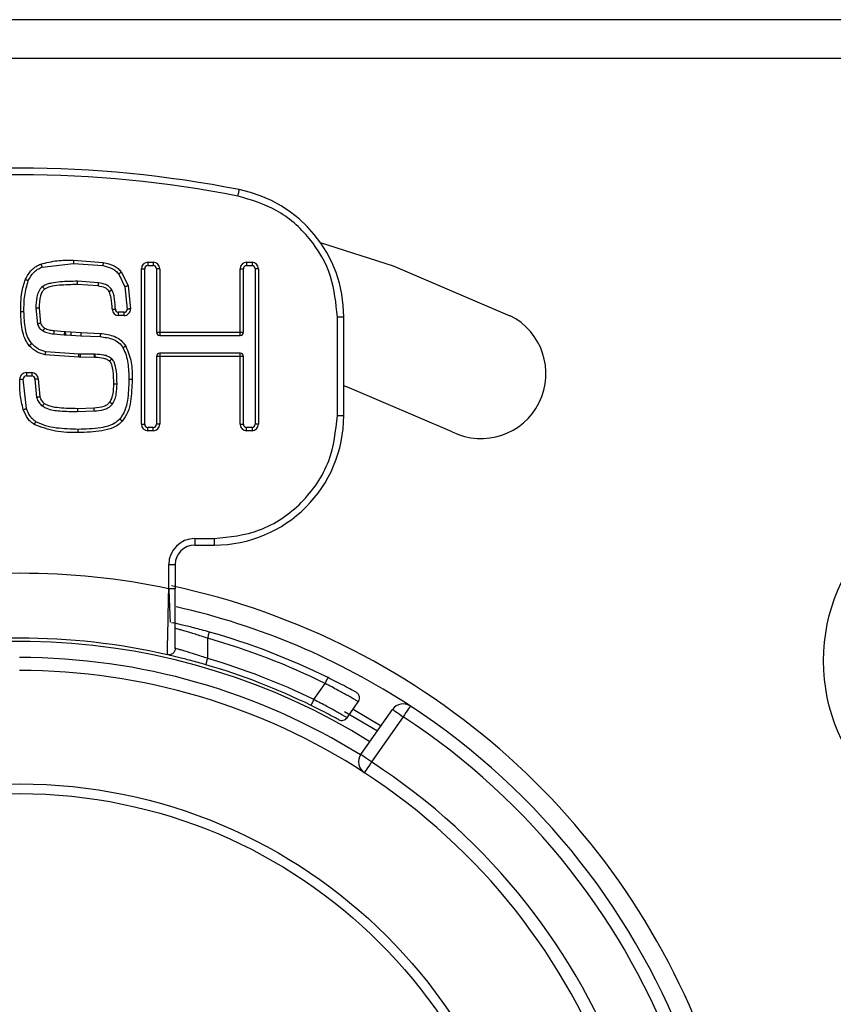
# Model space of a CAD drawing. Header units: millimetres. Extents: x 0 to 844, y -2 to 552.
# Tile 32 of 65: x 684.6 to 690.87, y 176.01 to 183.61. Entities that reach past the tile are written whole.
import ezdxf

# ---------------------------------------------------------------- set-up
doc = ezdxf.new("R2010")
doc.units = ezdxf.units.MM

msp = doc.modelspace()

# ---------------------------------------------------------------- linework, layer by layer
at = {"color": 7, "linetype": 'Continuous', "lineweight": 25}
for p, q in [((778.9041, 183.6083), (653.0218, 183.6083)), ((778.9041, 183.3083), (653.0218, 183.3083)), ((684.7706, 181.6995), (685.0141, 181.7272)), ((685.0141, 181.7522), (685.2429, 181.7361)), ((685.0141, 181.7272), (685.2384, 181.7115)), ((685.587, 181.7376), (685.6284, 181.7376)), ((685.587, 181.7376), (685.587, 181.7126)), ((685.587, 181.7126), (685.6284, 181.7126)), ((685.6284, 181.7376), (685.6284, 181.7126)), ((686.3484, 181.7376), (686.3898, 181.7376)), ((686.3484, 181.7376), (686.3484, 181.7126)), ((686.3484, 181.7126), (686.3898, 181.7126)), ((686.3898, 181.7376), (686.3898, 181.7126)), ((685.3628, 181.6464), (685.4098, 181.5485)), ((685.3825, 181.6618), (685.4338, 181.5555)), ((685.537, 180.4876), (685.537, 181.6876)), ((685.537, 181.6876), (685.562, 181.6876)), ((685.562, 180.4876), (685.562, 181.6876)), ((685.6784, 181.6876), (685.6534, 181.6876)), ((685.6534, 181.6876), (685.6534, 181.1983)), ((685.6784, 181.6876), (685.6784, 181.1983)), ((686.2984, 181.1983), (686.2984, 181.6876)), ((686.2984, 181.6876), (686.3234, 181.6876)), ((686.3234, 181.1983), (686.3234, 181.6876)), ((686.4398, 181.6876), (686.4148, 181.6876)), ((686.4148, 181.6876), (686.4148, 180.4876)), ((686.4398, 181.6876), (686.4398, 180.4876)), ((685.2071, 181.5788), (685.0447, 181.5903)), ((685.2036, 181.554), (685.0447, 181.5653)), ((685.4098, 181.5485), (685.4277, 181.3763)), ((685.4338, 181.5555), (685.4527, 181.3766)), ((684.7224, 181.3833), (684.7354, 181.2598)), ((684.7474, 181.3833), (684.759, 181.268)), ((685.3608, 181.3259), (685.3608, 181.3509)), ((685.4027, 181.3509), (685.3608, 181.3509)), ((685.4027, 181.3259), (685.3608, 181.3259)), ((685.4027, 181.3259), (685.4027, 181.3509)), ((687.0479, 180.5551), (687.0479, 181.316)), ((687.0479, 181.316), (687.0979, 181.316)), ((687.0979, 180.5551), (687.0979, 181.316)), ((684.8601, 181.1848), (684.9413, 181.1774)), ((684.8623, 181.2097), (684.9435, 181.2023)), ((684.9413, 181.1774), (684.9551, 181.1765)), ((684.9435, 181.2023), (684.9497, 181.2017)), ((684.9497, 181.2017), (684.9932, 181.1993)), ((684.9551, 181.1764), (684.9918, 181.1743)), ((684.9918, 181.1743), (685.0706, 181.1705)), ((684.9932, 181.1993), (685.0712, 181.1955)), ((685.0706, 181.1705), (685.2191, 181.1632)), ((685.0712, 181.1955), (685.2207, 181.1881)), ((685.6534, 181.1983), (685.6784, 181.1983)), ((685.6784, 181.1983), (686.2984, 181.1983)), ((685.6784, 181.1983), (685.6784, 181.1733)), ((685.6784, 181.1733), (686.2984, 181.1733)), ((686.2984, 181.1983), (686.3234, 181.1983)), ((686.2984, 181.1733), (686.2984, 181.1983)), ((685.0532, 181.004), (684.7953, 181.0226)), ((685.0532, 181.029), (684.7993, 181.0473)), ((685.0682, 181.029), (685.0532, 181.029)), ((685.068, 181.004), (685.0682, 181.029)), ((685.1753, 181.0269), (685.0682, 181.029)), ((685.175, 181.0019), (685.1752, 181.0269)), ((685.1813, 181.0269), (685.1753, 181.0269)), ((685.1813, 181.0019), (685.1813, 181.0269)), ((685.6784, 181.0113), (685.6534, 181.0113)), ((685.6534, 181.0113), (685.6534, 180.4876)), ((685.6784, 181.0363), (685.6784, 181.0113)), ((686.2984, 181.0363), (685.6784, 181.0363)), ((685.6784, 181.0113), (685.6784, 180.4876)), ((686.2984, 181.0113), (685.6784, 181.0113)), ((686.2984, 181.0113), (686.2984, 181.0363)), ((686.2984, 180.4876), (686.2984, 181.0113)), ((686.3234, 181.0113), (686.2984, 181.0113)), ((686.3234, 180.4876), (686.3234, 181.0113)), ((685.068, 181.004), (685.0532, 181.004)), ((685.175, 181.0019), (685.068, 181.004)), ((685.1813, 181.0019), (685.175, 181.0019)), ((684.6494, 180.8858), (684.6911, 180.8858)), ((684.6494, 180.8858), (684.6494, 180.8608)), ((684.6494, 180.8608), (684.6911, 180.8608)), ((684.6911, 180.8858), (684.6911, 180.8608)), ((684.6496, 180.6089), (684.6244, 180.8356)), ((684.716, 180.8362), (684.7283, 180.6925)), ((684.741, 180.8366), (684.7523, 180.6997)), ((685.043, 180.6098), (685.1712, 180.615)), ((685.0443, 180.5849), (685.1722, 180.5901)), ((687.0479, 180.5551), (687.0979, 180.5551)), ((685.537, 180.4876), (685.562, 180.4876)), ((685.6784, 180.4876), (685.6534, 180.4876)), ((686.2984, 180.4876), (686.3234, 180.4876)), ((686.4398, 180.4876), (686.4148, 180.4876)), ((685.587, 180.4376), (685.587, 180.4626)), ((685.6284, 180.4626), (685.587, 180.4626)), ((685.6284, 180.4376), (685.587, 180.4376)), ((685.6284, 180.4376), (685.6284, 180.4626)), ((686.3484, 180.4376), (686.3484, 180.4626)), ((686.3898, 180.4626), (686.3484, 180.4626)), ((686.3898, 180.4376), (686.3484, 180.4376)), ((686.3898, 180.4626), (686.3898, 180.4376)), ((685.9479, 179.6051), (686.0979, 179.6051)), ((685.9479, 179.6051), (685.9479, 179.5551)), ((686.0979, 179.6051), (686.0979, 179.5551)), ((685.9479, 179.5551), (686.0979, 179.5551)), ((685.7479, 179.2187), (685.7479, 179.4051)), ((685.7479, 179.4051), (685.7979, 179.4051)), ((685.7979, 179.4051), (685.7979, 179.2187)), ((685.7679, 178.9577), (685.7685, 178.9579)), ((685.7693, 178.9581), (685.7829, 178.9553)), ((686.0479, 178.6803), (686.0479, 178.8363)), ((686.8672, 178.3634), (686.9543, 178.4878)), ((687.1233, 178.2235), (687.2098, 178.3471)), ((687.1695, 178.2896), (687.3851, 178.1616)), ((687.2297, 177.9396), (687.4736, 178.2879)), ((687.3564, 178.1206), (687.103, 178.2694)), ((687.5555, 178.2306), (687.3116, 177.8823))]:
    msp.add_line(p, q, dxfattribs=at)
at = {"color": 7, "linetype": 'Continuous', "lineweight": 25, "flags": 128}
for points in [[(686.2818, 182.248), (686.2837, 182.2576), (686.2855, 182.2668), (686.2872, 182.2753), (686.2886, 182.2827), (686.2898, 182.2888), (686.2907, 182.2934), (686.2913, 182.2962), (686.2915, 182.2971)], [(686.9167, 181.8902), (687.4789, 181.7094), (688.3795, 181.325)], [(685.4527, 181.3766), (685.4478, 181.3765), (685.4431, 181.3765), (685.4388, 181.3764), (685.435, 181.3764), (685.4319, 181.3763), (685.4296, 181.3763), (685.4282, 181.3763), (685.4277, 181.3763)], [(684.9932, 181.1993), (684.993, 181.1944), (684.9927, 181.1897), (684.9924, 181.1854), (684.9922, 181.1816), (684.9921, 181.1785), (684.9919, 181.1762), (684.9918, 181.1748), (684.9918, 181.1743)], [(684.5994, 180.8355), (684.6043, 180.8355), (684.609, 180.8355), (684.6133, 180.8355), (684.6171, 180.8356), (684.6202, 180.8356), (684.6225, 180.8356), (684.6239, 180.8356), (684.6244, 180.8356)], [(687.9346, 180.4294), (687.14, 180.7686), (687.0979, 180.7836)], [(685.1722, 180.5901), (685.1722, 180.5905), (685.1722, 180.592), (685.1721, 180.5943), (685.1719, 180.5974), (685.1718, 180.6012), (685.1716, 180.6055), (685.1714, 180.6102), (685.1712, 180.615)], [(687.4736, 178.2879), (687.4752, 178.2868), (687.4798, 178.2836), (687.4874, 178.2783), (687.4976, 178.2711), (687.51, 178.2625), (687.5242, 178.2525), (687.5395, 178.2418), (687.5555, 178.2306)], [(687.6103, 178.3143), (687.6092, 178.3126), (687.6061, 178.3079), (687.601, 178.3002), (687.5942, 178.2898), (687.5859, 178.2771), (687.5765, 178.2626), (687.5662, 178.2469), (687.5555, 178.2306)], [(687.3116, 177.8823), (687.2956, 177.8935), (687.2803, 177.9042), (687.2661, 177.9141), (687.2537, 177.9228), (687.2435, 177.93), (687.2359, 177.9353), (687.2313, 177.9385), (687.2297, 177.9396)], [(687.3116, 177.8823), (687.301, 177.8659), (687.2907, 177.8502), (687.2813, 177.8357), (687.273, 177.823), (687.2663, 177.8126), (687.2612, 177.8048), (687.2581, 177.8001), (687.2571, 177.7985)]]:
    msp.add_lwpolyline(points, dxfattribs=at)
at = {"color": 7, "linetype": 'Continuous', "lineweight": 25}
for centre, radius in [((692.1979, 178.6626), 1.4), ((684.5979, 173.7126), 4), ((684.5979, 173.7126), 3.925)]:
    msp.add_circle(centre, radius, dxfattribs=at)
for centre, radius, start, end in [((684.5979, 173.7126), 8.75, 78.84006, 101.15994), ((684.5979, 173.7126), 8.7, 78.84006, 101.15994), ((686.0979, 181.316), 1, 0, 78.84006), ((685.587, 181.6876), 0.05, 90, 180), ((685.587, 181.6876), 0.025, 90, 180), ((685.6284, 181.6876), 0.05, 360, 90), ((685.6284, 181.6876), 0.025, 0, 90), ((686.3484, 181.6876), 0.05, 90, 180), ((686.3484, 181.6876), 0.025, 90, 180), ((686.3898, 181.6876), 0.05, 360, 90), ((686.3898, 181.6876), 0.025, 0, 90), ((685.3608, 181.3759), 0.05, 181.93632, 270), ((685.3608, 181.3759), 0.025, 181.93632, 270), ((685.4027, 181.3759), 0.05, 270, 0.763), ((685.4027, 181.3759), 0.025, 270, 0.763), ((688.1571, 180.8772), 0.5, 243.58332, 63.58332), ((685.6784, 181.1983), 0.025, 180, 270), ((686.2984, 181.1983), 0.025, 270, 0), ((685.6784, 181.0113), 0.025, 90, 180), ((686.2984, 181.0113), 0.025, 0, 90), ((684.6494, 180.8358), 0.05, 90, 180.33512), ((684.6494, 180.8358), 0.025, 90, 180.33512), ((684.6911, 180.8358), 0.05, 0.94347, 90), ((684.6911, 180.8358), 0.025, 0.94347, 90), ((686.0979, 180.5551), 1, 270, 360), ((685.587, 180.4876), 0.05, 180, 270), ((685.587, 180.4876), 0.025, 180, 270), ((685.6284, 180.4876), 0.05, 270, 360), ((685.6284, 180.4876), 0.025, 270, 360), ((686.3484, 180.4876), 0.05, 180, 270), ((686.3484, 180.4876), 0.025, 180, 270), ((686.3898, 180.4876), 0.05, 270, 360), ((686.3898, 180.4876), 0.025, 270, 360), ((685.9479, 179.4051), 0.2, 90, 180), ((685.9479, 179.4051), 0.15, 90, 180), ((684.5979, 173.7126), 5.625, 78.20302, 101.79698), ((684.5979, 173.7126), 5.65, 318.36685, 78.0432), ((684.5979, 173.7126), 5.5, 56.79049, 77.31012), ((684.5979, 173.7126), 5.375, 63.73547, 74.1988), ((684.5979, 173.7126), 5.125, 77.16041, 102.83959), ((684.5979, 173.7126), 5.325, 63.73547, 74.1988), ((684.5979, 173.7126), 5.175, 63.99074, 73.72826), ((684.5979, 173.7126), 4.875, 56.94351, 90), ((684.5979, 173.7126), 5.125, 63.99074, 73.72826), ((684.5979, 173.7126), 5.5, 123.20951, 56.79049), ((687.5555, 178.2306), 0.1, 56.79049, 145), ((684.5979, 173.7126), 5.4, 123.20951, 56.79049), ((687.3116, 177.8823), 0.1, 145, 236.94351), ((684.5979, 173.7126), 4.975, 123.05649, 56.94351), ((684.5979, 173.7126), 4.875, 123.05649, 56.94351)]:
    msp.add_arc(centre, radius, start, end, dxfattribs=at)
at = {"color": 8, "linetype": 'Continuous', "lineweight": 25}
for radius, start, end in [(5.1, 58.02035, 116.53973), (4.975, 58.0952, 90)]:
    msp.add_arc((684.5979, 173.7126), radius, start, end, dxfattribs=at)
at = {"color": 7, "linetype": 'Continuous', "lineweight": 25}
for points, knots in [([(687.0479, 181.316), (687.0376, 181.4217), (687.0164, 181.6397), (686.8457, 181.9307), (686.5932, 182.1545), (686.3835, 182.2175), (686.2818, 182.248)], [0, 0, 0, 0, 0.242455, 0.5, 0.757544, 1, 1, 1, 1]), ([(684.6418, 181.6057), (684.6563, 181.6315), (684.6778, 181.6696), (684.7233, 181.7057), (684.7488, 181.7171), (684.7617, 181.7229)], [0, 0, 0, 0, 0.511767, 0.753987, 1, 1, 1, 1]), ([(684.6646, 181.5955), (684.6771, 181.618), (684.6957, 181.6517), (684.7359, 181.684), (684.759, 181.6943), (684.7706, 181.6995)], [0, 0, 0, 0, 0.50193, 0.750212, 1, 1, 1, 1]), ([(684.7617, 181.7229), (684.8032, 181.7336), (684.886, 181.755), (684.9714, 181.7531), (685.0141, 181.7522)], [0, 0, 0, 0, 0.501327, 1, 1, 1, 1]), ([(684.7617, 181.7229), (684.7628, 181.7199), (684.7645, 181.7154), (684.7666, 181.71), (684.768, 181.7062), (684.7691, 181.7032), (684.7703, 181.7003), (684.7704, 181.6998), (684.7706, 181.6995)], [0, 0, 0, 0, 0.239631, 0.36853, 0.500202, 0.631919, 0.760678, 1, 1, 1, 1]), ([(685.0141, 181.7522), (685.0141, 181.749), (685.0141, 181.7442), (685.0141, 181.7384), (685.0141, 181.7344), (685.0141, 181.7311), (685.0141, 181.728), (685.0141, 181.7275), (685.0141, 181.7272)], [0, 0, 0, 0, 0.239447, 0.368411, 0.500072, 0.631645, 0.760554, 1, 1, 1, 1]), ([(685.2429, 181.7361), (685.2424, 181.733), (685.2415, 181.7282), (685.2404, 181.7225), (685.2397, 181.7186), (685.2391, 181.7154), (685.2386, 181.7123), (685.2385, 181.7118), (685.2384, 181.7115)], [0, 0, 0, 0, 0.239447, 0.368417, 0.500075, 0.631639, 0.760547, 1, 1, 1, 1]), ([(685.2384, 181.7115), (685.2622, 181.7058), (685.2976, 181.6973), (685.3391, 181.6724), (685.3549, 181.655), (685.3628, 181.6464)], [0, 0, 0, 0, 0.510282, 0.757396, 1, 1, 1, 1]), ([(685.2429, 181.7361), (685.2713, 181.729), (685.3121, 181.7189), (685.3578, 181.6893), (685.3744, 181.6708), (685.3825, 181.6618)], [0, 0, 0, 0, 0.539483, 0.775381, 1, 1, 1, 1]), ([(685.3825, 181.6618), (685.38, 181.6599), (685.3762, 181.6569), (685.3716, 181.6533), (685.3684, 181.6508), (685.3659, 181.6489), (685.3634, 181.6469), (685.363, 181.6466), (685.3628, 181.6464)], [0, 0, 0, 0, 0.23945, 0.368323, 0.499992, 0.631699, 0.760593, 1, 1, 1, 1]), ([(684.606, 181.3562), (684.6062, 181.4056), (684.6066, 181.4906), (684.6314, 181.5717), (684.6418, 181.6057)], [0, 0, 0, 0, 0.581579, 1, 1, 1, 1]), ([(684.631, 181.3562), (684.6311, 181.3974), (684.6312, 181.4788), (684.6536, 181.557), (684.6646, 181.5955)], [0, 0, 0, 0, 0.5074157, 1, 1, 1, 1]), ([(684.6418, 181.6057), (684.6447, 181.6044), (684.6491, 181.6024), (684.6544, 181.6001), (684.6581, 181.5984), (684.661, 181.5971), (684.6639, 181.5958), (684.6643, 181.5956), (684.6646, 181.5955)], [0, 0, 0, 0, 0.239539, 0.36844, 0.500119, 0.631835, 0.760565, 1, 1, 1, 1]), ([(684.7747, 181.5506), (684.7685, 181.5449), (684.7562, 181.534), (684.7404, 181.5064), (684.7247, 181.4564), (684.7233, 181.4123), (684.7224, 181.3833)], [0, 0, 0, 0, 0.138516, 0.271017, 0.521776, 1, 1, 1, 1]), ([(685.0447, 181.5903), (684.9999, 181.5897), (684.9324, 181.589), (684.854, 181.5786), (684.8076, 181.5684), (684.786, 181.5567), (684.7747, 181.5506)], [0, 0, 0, 0, 0.48675, 0.733926, 0.861288, 1, 1, 1, 1]), ([(684.7897, 181.5305), (684.7878, 181.5331), (684.7849, 181.5369), (684.7814, 181.5416), (684.779, 181.5448), (684.7771, 181.5474), (684.7752, 181.5499), (684.7749, 181.5503), (684.7747, 181.5506)], [0, 0, 0, 0, 0.239443, 0.368402, 0.500064, 0.631642, 0.760546, 1, 1, 1, 1]), ([(685.0447, 181.5653), (684.9974, 181.5641), (684.9262, 181.5624), (684.839, 181.5534), (684.8034, 181.5369), (684.7897, 181.5305)], [0, 0, 0, 0, 0.548749, 0.825801, 1, 1, 1, 1]), ([(685.0447, 181.5653), (685.0447, 181.5685), (685.0447, 181.5751), (685.0447, 181.5834), (685.0447, 181.5891), (685.0447, 181.5899), (685.0447, 181.5903)], [0, 0, 0, 0, 0.2500149, 0.4999798, 0.7499382, 1, 1, 1, 1]), ([(685.2036, 181.554), (685.2041, 181.5573), (685.205, 181.5638), (685.2062, 181.5719), (685.207, 181.5777), (685.2071, 181.5784), (685.2071, 181.5788)], [0, 0, 0, 0, 0.249982, 0.500058, 0.749993, 1, 1, 1, 1]), ([(685.2877, 181.512), (685.2839, 181.5172), (685.2757, 181.5284), (685.2476, 181.5457), (685.222, 181.5505), (685.2036, 181.554)], [0, 0, 0, 0, 0.200179, 0.42467, 1, 1, 1, 1]), ([(685.3094, 181.5244), (685.3029, 181.5331), (685.2903, 181.55), (685.2546, 181.5697), (685.2258, 181.5752), (685.2071, 181.5788)], [0, 0, 0, 0, 0.268067, 0.523454, 1, 1, 1, 1]), ([(685.4338, 181.5555), (685.4308, 181.5546), (685.4261, 181.5533), (685.4205, 181.5516), (685.4167, 181.5505), (685.4136, 181.5496), (685.4106, 181.5487), (685.4101, 181.5486), (685.4098, 181.5485)], [0, 0, 0, 0, 0.239452, 0.368414, 0.500077, 0.631644, 0.760553, 1, 1, 1, 1]), ([(684.7897, 181.5305), (684.783, 181.5239), (684.7682, 181.5091), (684.75, 181.4584), (684.7485, 181.4151), (684.7474, 181.3833)], [0, 0, 0, 0, 0.17822, 0.395586, 1, 1, 1, 1]), ([(685.2877, 181.512), (685.2904, 181.5135), (685.2946, 181.5159), (685.2997, 181.5188), (685.3031, 181.5208), (685.3059, 181.5224), (685.3086, 181.524), (685.3091, 181.5243), (685.3094, 181.5244)], [0, 0, 0, 0, 0.2394359, 0.3683933, 0.5000574, 0.6316264, 0.7605418, 1, 1, 1, 1]), ([(685.3109, 181.3742), (685.3102, 181.4034), (685.3091, 181.4506), (685.2936, 181.495), (685.2877, 181.512)], [0, 0, 0, 0, 0.61786, 1, 1, 1, 1]), ([(685.3359, 181.3751), (685.3345, 181.3997), (685.3324, 181.437), (685.3247, 181.4876), (685.3146, 181.5119), (685.3094, 181.5244)], [0, 0, 0, 0, 0.48509, 0.733652, 1, 1, 1, 1]), ([(684.6722, 181.0935), (684.6617, 181.1079), (684.6391, 181.1392), (684.6109, 181.2281), (684.608, 181.3025), (684.606, 181.3562)], [0, 0, 0, 0, 0.192752, 0.418285, 1, 1, 1, 1]), ([(684.606, 181.3562), (684.6091, 181.3562), (684.6139, 181.3562), (684.6198, 181.3562), (684.6238, 181.3562), (684.627, 181.3562), (684.6301, 181.3562), (684.6306, 181.3562), (684.631, 181.3562)], [0, 0, 0, 0, 0.239447, 0.368411, 0.500082, 0.631647, 0.760556, 1, 1, 1, 1]), ([(684.6909, 181.11), (684.6793, 181.1272), (684.6556, 181.1622), (684.6348, 181.2469), (684.6325, 181.3122), (684.631, 181.3562)], [0, 0, 0, 0, 0.239154, 0.488529, 1, 1, 1, 1]), ([(684.7474, 181.3833), (684.7442, 181.3833), (684.7394, 181.3833), (684.7336, 181.3833), (684.7296, 181.3833), (684.7263, 181.3833), (684.7232, 181.3833), (684.7227, 181.3833), (684.7224, 181.3833)], [0, 0, 0, 0, 0.239447, 0.368421, 0.500083, 0.631647, 0.760556, 1, 1, 1, 1]), ([(685.3109, 181.3742), (685.3141, 181.3744), (685.3207, 181.3746), (685.329, 181.3749), (685.3347, 181.375), (685.3355, 181.3751), (685.3359, 181.3751)], [0, 0, 0, 0, 0.249994, 0.500072, 0.749999, 1, 1, 1, 1]), ([(684.759, 181.268), (684.756, 181.2669), (684.7515, 181.2654), (684.746, 181.2634), (684.7422, 181.2621), (684.7391, 181.2611), (684.7362, 181.26), (684.7357, 181.2599), (684.7354, 181.2598)], [0, 0, 0, 0, 0.239451, 0.368423, 0.500093, 0.631658, 0.760564, 1, 1, 1, 1]), ([(684.7354, 181.2598), (684.74, 181.2493), (684.7469, 181.2334), (684.7633, 181.2167), (684.7733, 181.2106), (684.7783, 181.2075)], [0, 0, 0, 0, 0.49176, 0.74735, 1, 1, 1, 1]), ([(684.759, 181.268), (684.7625, 181.2598), (684.7692, 181.244), (684.7833, 181.2342), (684.7901, 181.2295)], [0, 0, 0, 0, 0.517841, 1, 1, 1, 1]), ([(684.7901, 181.2295), (684.7886, 181.2268), (684.7863, 181.2225), (684.7836, 181.2174), (684.7817, 181.2139), (684.7802, 181.211), (684.7787, 181.2083), (684.7784, 181.2078), (684.7783, 181.2075)], [0, 0, 0, 0, 0.239476, 0.368333, 0.50001, 0.631728, 0.760492, 1, 1, 1, 1]), ([(684.7783, 181.2075), (684.7914, 181.2015), (684.8174, 181.1895), (684.8459, 181.1863), (684.8601, 181.1848)], [0, 0, 0, 0, 0.502634, 1, 1, 1, 1]), ([(684.7901, 181.2295), (684.8013, 181.2244), (684.8243, 181.2138), (684.8494, 181.211), (684.8623, 181.2097)], [0, 0, 0, 0, 0.489012, 1, 1, 1, 1]), ([(684.8623, 181.2097), (684.8621, 181.2076), (684.8618, 181.2036), (684.8614, 181.1981), (684.861, 181.1935), (684.8606, 181.189), (684.8603, 181.1854), (684.8602, 181.185), (684.8601, 181.1848)], [0, 0, 0, 0, 0.159156, 0.308615, 0.448298, 0.578378, 0.808444, 1, 1, 1, 1]), ([(684.9435, 181.2023), (684.9432, 181.1991), (684.9427, 181.1925), (684.9419, 181.1843), (684.9414, 181.1786), (684.9413, 181.1778), (684.9413, 181.1774)], [0, 0, 0, 0, 0.249995, 0.500085, 0.75, 1, 1, 1, 1]), ([(684.9497, 181.2017), (684.9496, 181.2), (684.9495, 181.1963), (684.9498, 181.1909), (684.9505, 181.1859), (684.9519, 181.1807), (684.9536, 181.1771), (684.9547, 181.1766), (684.9551, 181.1764)], [0, 0, 0, 0, 0.134091, 0.275157, 0.423768, 0.580305, 0.83508, 1, 1, 1, 1]), ([(685.0712, 181.1955), (685.0711, 181.1923), (685.071, 181.1875), (685.0709, 181.1817), (685.0708, 181.1777), (685.0707, 181.1744), (685.0706, 181.1713), (685.0706, 181.1708), (685.0706, 181.1705)], [0, 0, 0, 0, 0.23945, 0.368404, 0.500072, 0.631647, 0.760554, 1, 1, 1, 1]), ([(685.2207, 181.1881), (685.2205, 181.185), (685.2202, 181.1801), (685.2199, 181.1743), (685.2196, 181.1703), (685.2194, 181.1671), (685.2192, 181.164), (685.2192, 181.1635), (685.2191, 181.1632)], [0, 0, 0, 0, 0.239454, 0.368416, 0.500073, 0.631647, 0.760557, 1, 1, 1, 1]), ([(685.2191, 181.1632), (685.2538, 181.1588), (685.3051, 181.1525), (685.3653, 181.118), (685.3849, 181.0912), (685.3946, 181.0779)], [0, 0, 0, 0, 0.512092, 0.758498, 1, 1, 1, 1]), ([(685.2207, 181.1881), (685.2584, 181.1834), (685.3153, 181.1763), (685.382, 181.1365), (685.4049, 181.1058), (685.4162, 181.0904)], [0, 0, 0, 0, 0.496972, 0.749657, 1, 1, 1, 1]), ([(684.6722, 181.0935), (684.6745, 181.0956), (684.6781, 181.0988), (684.6825, 181.1026), (684.6855, 181.1053), (684.6879, 181.1074), (684.6903, 181.1095), (684.6907, 181.1098), (684.6909, 181.11)], [0, 0, 0, 0, 0.2394408, 0.3684153, 0.4999562, 0.6316705, 0.7605684, 1, 1, 1, 1]), ([(684.7953, 181.0226), (684.7725, 181.0287), (684.7252, 181.0413), (684.6902, 181.0757), (684.6722, 181.0935)], [0, 0, 0, 0, 0.482255, 1, 1, 1, 1]), ([(684.7993, 181.0473), (684.789, 181.0496), (684.7683, 181.0541), (684.7294, 181.0725), (684.7063, 181.095), (684.6909, 181.11)], [0, 0, 0, 0, 0.248787, 0.49725, 1, 1, 1, 1]), ([(685.4162, 181.0904), (685.4135, 181.0889), (685.4093, 181.0864), (685.4043, 181.0835), (685.4008, 181.0815), (685.398, 181.0799), (685.3954, 181.0783), (685.3949, 181.078), (685.3946, 181.0779)], [0, 0, 0, 0, 0.239465, 0.368443, 0.50011, 0.631667, 0.760573, 1, 1, 1, 1]), ([(685.4162, 181.0904), (685.433, 181.049), (685.4666, 180.966), (685.4658, 180.8764), (685.4655, 180.8315)], [0, 0, 0, 0, 0.499082, 1, 1, 1, 1]), ([(684.7953, 181.0226), (684.7958, 181.0257), (684.7966, 181.0305), (684.7975, 181.0362), (684.7982, 181.0402), (684.7987, 181.0434), (684.7992, 181.0465), (684.7993, 181.047), (684.7993, 181.0473)], [0, 0, 0, 0, 0.239457, 0.368357, 0.500034, 0.631748, 0.760629, 1, 1, 1, 1]), ([(685.0532, 181.004), (685.0532, 181.0073), (685.0532, 181.0139), (685.0532, 181.0221), (685.0532, 181.0279), (685.0532, 181.0286), (685.0532, 181.029)], [0, 0, 0, 0, 0.249987, 0.500076, 0.749999, 1, 1, 1, 1]), ([(685.3081, 180.9922), (685.2983, 180.9989), (685.2792, 181.0119), (685.2358, 181.0245), (685.2029, 181.026), (685.1813, 181.0269)], [0, 0, 0, 0, 0.263399, 0.515613, 1, 1, 1, 1]), ([(685.3946, 181.0779), (685.4033, 181.0592), (685.4209, 181.0215), (685.4372, 180.9381), (685.4392, 180.8743), (685.4405, 180.8315)], [0, 0, 0, 0, 0.243043, 0.492682, 1, 1, 1, 1]), ([(685.292, 180.9731), (685.2856, 180.9776), (685.2719, 180.9873), (685.2346, 180.9996), (685.2035, 181.001), (685.1813, 181.0019)], [0, 0, 0, 0, 0.2016357, 0.4303952, 1, 1, 1, 1]), ([(685.292, 180.9731), (685.294, 180.9755), (685.2972, 180.9792), (685.3009, 180.9837), (685.3035, 180.9867), (685.3056, 180.9892), (685.3076, 180.9916), (685.3079, 180.992), (685.3081, 180.9922)], [0, 0, 0, 0, 0.239457, 0.368404, 0.500072, 0.631647, 0.760556, 1, 1, 1, 1]), ([(685.3241, 180.7991), (685.3234, 180.8324), (685.3224, 180.8821), (685.312, 180.9367), (685.302, 180.9619), (685.2951, 180.9697), (685.292, 180.9731)], [0, 0, 0, 0, 0.55468, 0.827214, 0.924453, 1, 1, 1, 1]), ([(685.3491, 180.7991), (685.3484, 180.8311), (685.3475, 180.8797), (685.3377, 180.9363), (685.3277, 180.9646), (685.3188, 180.9813), (685.3118, 180.9885), (685.3081, 180.9922)], [0, 0, 0, 0, 0.476215, 0.721601, 0.851436, 0.921645, 1, 1, 1, 1]), ([(684.626, 180.6006), (684.6166, 180.6393), (684.5979, 180.7165), (684.5989, 180.7959), (684.5994, 180.8355)], [0, 0, 0, 0, 0.5016, 1, 1, 1, 1]), ([(684.741, 180.8366), (684.7378, 180.8365), (684.7312, 180.8364), (684.723, 180.8363), (684.7172, 180.8362), (684.7164, 180.8362), (684.716, 180.8362)], [0, 0, 0, 0, 0.249994, 0.500075, 0.75, 1, 1, 1, 1]), ([(685.2931, 180.6588), (685.2987, 180.6683), (685.3107, 180.6889), (685.3225, 180.7366), (685.3234, 180.7741), (685.3241, 180.7991)], [0, 0, 0, 0, 0.227436, 0.487096, 1, 1, 1, 1]), ([(685.3136, 180.6444), (685.3205, 180.6567), (685.3341, 180.6807), (685.3466, 180.7334), (685.3481, 180.773), (685.3491, 180.7991)], [0, 0, 0, 0, 0.261605, 0.512525, 1, 1, 1, 1]), ([(685.3241, 180.7991), (685.3272, 180.7991), (685.332, 180.7991), (685.3379, 180.7991), (685.3419, 180.7991), (685.3451, 180.7991), (685.3482, 180.7991), (685.3487, 180.7991), (685.3491, 180.7991)], [0, 0, 0, 0, 0.239448, 0.368412, 0.500074, 0.631646, 0.760556, 1, 1, 1, 1]), ([(685.4405, 180.8315), (685.4387, 180.7776), (685.4361, 180.6972), (685.4131, 180.5924), (685.3847, 180.5486), (685.3708, 180.5272)], [0, 0, 0, 0, 0.510439, 0.760478, 1, 1, 1, 1]), ([(685.4655, 180.8315), (685.4634, 180.775), (685.4604, 180.691), (685.4365, 180.58), (685.4052, 180.5338), (685.3895, 180.5107)], [0, 0, 0, 0, 0.505833, 0.752411, 1, 1, 1, 1]), ([(685.4655, 180.8315), (685.4623, 180.8315), (685.4575, 180.8315), (685.4517, 180.8315), (685.4477, 180.8315), (685.4444, 180.8315), (685.4413, 180.8315), (685.4408, 180.8315), (685.4405, 180.8315)], [0, 0, 0, 0, 0.2394495, 0.3684146, 0.5000773, 0.6316435, 0.7605538, 1, 1, 1, 1]), ([(684.7523, 180.6997), (684.7493, 180.6987), (684.7447, 180.6974), (684.7391, 180.6957), (684.7353, 180.6945), (684.7322, 180.6936), (684.7292, 180.6927), (684.7287, 180.6926), (684.7284, 180.6925)], [0, 0, 0, 0, 0.239455, 0.368413, 0.50008, 0.631652, 0.760556, 1, 1, 1, 1]), ([(684.7284, 180.6925), (684.7332, 180.68), (684.7427, 180.6552), (684.7624, 180.6372), (684.7722, 180.6283)], [0, 0, 0, 0, 0.501449, 1, 1, 1, 1]), ([(684.7523, 180.6997), (684.7562, 180.6897), (684.7639, 180.6697), (684.7798, 180.6552), (684.7878, 180.6479)], [0, 0, 0, 0, 0.495507, 1, 1, 1, 1]), ([(684.7878, 180.6479), (684.7858, 180.6454), (684.7828, 180.6416), (684.7792, 180.6371), (684.7767, 180.6339), (684.7747, 180.6314), (684.7727, 180.629), (684.7724, 180.6286), (684.7722, 180.6283)], [0, 0, 0, 0, 0.239433, 0.368412, 0.499951, 0.631665, 0.760568, 1, 1, 1, 1]), ([(684.7722, 180.6283), (684.7834, 180.6219), (684.825, 180.5982), (684.9199, 180.5881), (684.9994, 180.586), (685.0443, 180.5848)], [0, 0, 0, 0, 0.138429, 0.513087, 1, 1, 1, 1]), ([(684.7878, 180.6479), (684.8019, 180.6409), (684.8381, 180.6229), (684.9256, 180.6129), (684.9966, 180.611), (685.043, 180.6098)], [0, 0, 0, 0, 0.180436, 0.462808, 1, 1, 1, 1]), ([(685.1712, 180.615), (685.1975, 180.6172), (685.2336, 180.6201), (685.2751, 180.6387), (685.2874, 180.6524), (685.2931, 180.6588)], [0, 0, 0, 0, 0.588839, 0.809953, 1, 1, 1, 1]), ([(685.1722, 180.5901), (685.1973, 180.592), (685.2355, 180.595), (685.2777, 180.6122), (685.3002, 180.6279), (685.3091, 180.6389), (685.3136, 180.6444)], [0, 0, 0, 0, 0.478204, 0.73073, 0.863471, 1, 1, 1, 1]), ([(685.2931, 180.6588), (685.2957, 180.657), (685.2996, 180.6542), (685.3044, 180.6508), (685.3077, 180.6485), (685.3103, 180.6467), (685.3129, 180.6449), (685.3133, 180.6446), (685.3136, 180.6444)], [0, 0, 0, 0, 0.239492, 0.368381, 0.50004, 0.631772, 0.760519, 1, 1, 1, 1]), ([(684.626, 180.6006), (684.629, 180.6017), (684.6335, 180.6032), (684.639, 180.6052), (684.6428, 180.6065), (684.6459, 180.6076), (684.6488, 180.6086), (684.6493, 180.6088), (684.6496, 180.6089)], [0, 0, 0, 0, 0.23963, 0.368613, 0.500164, 0.631892, 0.760657, 1, 1, 1, 1]), ([(684.7101, 180.4855), (684.7011, 180.4917), (684.6827, 180.5044), (684.6508, 180.5415), (684.6362, 180.5764), (684.626, 180.6006)], [0, 0, 0, 0, 0.224267, 0.460517, 1, 1, 1, 1]), ([(684.7229, 180.507), (684.7144, 180.5129), (684.6973, 180.5249), (684.6703, 180.5586), (684.6579, 180.5886), (684.6496, 180.6089)], [0, 0, 0, 0, 0.241505, 0.488709, 1, 1, 1, 1]), ([(685.043, 180.6098), (685.0431, 180.6066), (685.0432, 180.6), (685.0433, 180.593), (685.0434, 180.5888), (685.044, 180.5871), (685.0442, 180.5861), (685.0443, 180.5852), (685.0443, 180.585), (685.0443, 180.5849)], [0, 0, 0, 0, 0.249326, 0.498709, 0.62903, 0.759991, 0.788686, 0.838219, 1, 1, 1, 1]), ([(686.0979, 179.6051), (686.2174, 179.6178), (686.4018, 179.6375), (686.6232, 179.7558), (686.7743, 179.8785), (686.8971, 180.0297), (687.0154, 180.2511), (687.0352, 180.4356), (687.0479, 180.5551)], [0, 0, 0, 0, 0.239443, 0.369631, 0.5, 0.630189, 0.760557, 1, 1, 1, 1]), ([(684.7101, 180.4855), (684.7117, 180.4882), (684.7142, 180.4924), (684.7171, 180.4974), (684.7192, 180.5008), (684.7208, 180.5036), (684.7224, 180.5062), (684.7227, 180.5067), (684.7229, 180.507)], [0, 0, 0, 0, 0.239429, 0.368407, 0.500071, 0.631646, 0.760547, 1, 1, 1, 1]), ([(685.0502, 180.4229), (684.9908, 180.4231), (684.8736, 180.4235), (684.7641, 180.465), (684.7101, 180.4855)], [0, 0, 0, 0, 0.506931, 1, 1, 1, 1]), ([(685.0502, 180.4479), (684.9935, 180.4495), (684.9089, 180.4519), (684.7979, 180.4719), (684.7477, 180.4954), (684.7229, 180.507)], [0, 0, 0, 0, 0.5062966, 0.7561771, 1, 1, 1, 1]), ([(685.3708, 180.5272), (685.361, 180.5183), (685.3205, 180.4811), (685.206, 180.4528), (685.1074, 180.4497), (685.0502, 180.4479)], [0, 0, 0, 0, 0.1165176, 0.4865693, 1, 1, 1, 1]), ([(685.3895, 180.5107), (685.3792, 180.5007), (685.3578, 180.48), (685.3045, 180.4528), (685.2013, 180.4273), (685.111, 180.4247), (685.0502, 180.4229)], [0, 0, 0, 0, 0.118593, 0.248102, 0.493548, 1, 1, 1, 1]), ([(685.3895, 180.5107), (685.3871, 180.5128), (685.3835, 180.516), (685.3792, 180.5198), (685.3762, 180.5225), (685.3737, 180.5246), (685.3714, 180.5267), (685.371, 180.527), (685.3708, 180.5272)], [0, 0, 0, 0, 0.239442, 0.368414, 0.500075, 0.631644, 0.760554, 1, 1, 1, 1]), ([(685.0502, 180.4229), (685.0502, 180.4261), (685.0502, 180.4309), (685.0502, 180.4367), (685.0502, 180.4407), (685.0502, 180.444), (685.0502, 180.4471), (685.0502, 180.4476), (685.0502, 180.4479)], [0, 0, 0, 0, 0.239492, 0.368364, 0.500025, 0.6316, 0.760526, 1, 1, 1, 1]), ([(685.7368, 178.7094), (685.7369, 178.7164), (685.737, 178.7271), (685.7387, 178.792), (685.7404, 178.8662), (685.7421, 178.9348), (685.7429, 178.9758), (685.7429, 178.9771), (685.743, 178.982), (685.7432, 179.0008), (685.7446, 179.0765), (685.7464, 179.1557), (685.7479, 179.2187)], [0, 0, 0, 0, 0.239767, 0.368365, 0.502602, 0.680422, 0.680593, 0.68202, 0.686074, 0.70156, 0.762052, 1, 1, 1, 1]), ([(685.7979, 179.2187), (685.7972, 179.2187), (685.7957, 179.2187), (685.7841, 179.2187), (685.7676, 179.2187), (685.7545, 179.2187), (685.7479, 179.2187)], [0, 0, 0, 0, 0.249984, 0.500043, 0.750002, 1, 1, 1, 1]), ([(685.7479, 179.2187), (685.7488, 179.1958), (685.7499, 179.1661), (685.7513, 179.1343), (685.7531, 179.0935), (685.755, 179.0461), (685.7568, 179.0025), (685.7582, 178.9698), (685.7585, 178.9643), (685.7587, 178.9607)], [0, 0, 0, 0, 0.17252, 0.2236701, 0.251305, 0.5010785, 0.6339117, 0.7613643, 1, 1, 1, 1]), ([(685.7979, 178.7582), (685.7979, 178.7599), (685.7979, 178.7633), (685.7979, 178.8006), (685.7979, 178.8866), (685.7979, 179.0399), (685.7979, 179.1591), (685.7979, 179.2187)], [0, 0, 0, 0, 0.1253624, 0.2507318, 0.5002822, 0.7500587, 1, 1, 1, 1]), ([(686.0615, 178.8844), (686.021, 178.8956), (685.9413, 178.9176), (685.839, 178.9425), (685.8016, 178.951), (685.7839, 178.9551)], [0, 0, 0, 0, 0.351389, 0.691187, 1, 1, 1, 1]), ([(686.0479, 178.8363), (686.016, 178.8469), (685.9523, 178.868), (685.8822, 178.8886), (685.8396, 178.9006), (685.8158, 178.9071), (685.8007, 178.9111), (685.7988, 178.9116), (685.7979, 178.9119)], [0, 0, 0, 0, 0.250538, 0.500142, 0.627767, 0.753416, 0.877384, 1, 1, 1, 1]), ([(686.0479, 178.8363), (686.0497, 178.8426), (686.0533, 178.8552), (686.0578, 178.8711), (686.0609, 178.8823), (686.0613, 178.8837), (686.0615, 178.8844)], [0, 0, 0, 0, 0.2500047, 0.5000267, 0.7500134, 1, 1, 1, 1]), ([(685.7979, 178.7582), (685.7977, 178.7544), (685.7972, 178.7469), (685.7933, 178.7363), (685.7873, 178.7267), (685.7794, 178.7187), (685.7698, 178.7127), (685.7592, 178.709), (685.7479, 178.7076), (685.7405, 178.7088), (685.7368, 178.7094)], [0, 0, 0, 0, 0.124995, 0.249999, 0.374996, 0.500001, 0.625002, 0.749999, 0.875004, 1, 1, 1, 1]), ([(686.0479, 178.6803), (686.0159, 178.6912), (685.9522, 178.7129), (685.8821, 178.7342), (685.8395, 178.7465), (685.8158, 178.7532), (685.8007, 178.7574), (685.7988, 178.7579), (685.7979, 178.7582)], [0, 0, 0, 0, 0.251389, 0.501323, 0.628627, 0.753957, 0.877629, 1, 1, 1, 1]), ([(686.0339, 178.6323), (685.9947, 178.6434), (685.9169, 178.6655), (685.8183, 178.6903), (685.75, 178.7064), (685.7412, 178.7084), (685.7368, 178.7094)], [0, 0, 0, 0, 0.25618, 0.508095, 0.756089, 1, 1, 1, 1]), ([(686.0339, 178.6323), (686.0341, 178.633), (686.0345, 178.6344), (686.0378, 178.6455), (686.0424, 178.6614), (686.0461, 178.674), (686.0479, 178.6803)], [0, 0, 0, 0, 0.249989, 0.499979, 0.749997, 1, 1, 1, 1]), ([(686.9543, 178.4878), (686.9572, 178.4937), (686.963, 178.5054), (686.9703, 178.5202), (686.9754, 178.5306), (686.9761, 178.532), (686.9764, 178.5326)], [0, 0, 0, 0, 0.250006, 0.500026, 0.750012, 1, 1, 1, 1]), ([(687.193, 178.4196), (687.1898, 178.4214), (687.1833, 178.425), (687.1333, 178.4522), (687.0619, 178.4899), (687.0049, 178.5184), (686.9764, 178.5326)], [0, 0, 0, 0, 0.249119, 0.498649, 0.748973, 1, 1, 1, 1]), ([(687.2098, 178.3471), (687.2088, 178.3477), (687.2066, 178.349), (687.1898, 178.3587), (687.1638, 178.3735), (687.1211, 178.3976), (687.0521, 178.4357), (686.9884, 178.4696), (686.9543, 178.4878)], [0, 0, 0, 0, 0.1329826, 0.2651932, 0.3966671, 0.5274758, 0.7471182, 1, 1, 1, 1]), ([(686.8453, 178.3185), (686.8456, 178.3192), (686.8463, 178.3205), (686.8514, 178.3309), (686.8586, 178.3458), (686.8644, 178.3576), (686.8672, 178.3634)], [0, 0, 0, 0, 0.249988, 0.499973, 0.749986, 1, 1, 1, 1]), ([(687.1233, 178.2235), (687.1222, 178.2241), (687.1201, 178.2253), (687.1034, 178.2349), (687.0776, 178.2495), (687.035, 178.2735), (686.9658, 178.3114), (686.9016, 178.3453), (686.8672, 178.3634)], [0, 0, 0, 0, 0.13238, 0.263944, 0.394748, 0.524837, 0.745737, 1, 1, 1, 1]), ([(687.2098, 178.3471), (687.2117, 178.3501), (687.2153, 178.3561), (687.2183, 178.3662), (687.2192, 178.3767), (687.2179, 178.3872), (687.2145, 178.3972), (687.209, 178.4062), (687.2019, 178.414), (687.196, 178.4177), (687.193, 178.4196)], [0, 0, 0, 0, 0.124992, 0.250001, 0.375001, 0.500003, 0.62499, 0.749996, 0.874991, 1, 1, 1, 1]), ([(687.0583, 178.2083), (687.0552, 178.2101), (687.0488, 178.2135), (687, 178.2399), (686.9297, 178.2767), (686.8734, 178.3046), (686.8453, 178.3185)], [0, 0, 0, 0, 0.250679, 0.500863, 0.750524, 1, 1, 1, 1]), ([(687.0583, 178.2083), (687.064, 178.206), (687.0753, 178.2013), (687.0939, 178.2025), (687.1112, 178.2097), (687.1193, 178.2189), (687.1233, 178.2235)], [0, 0, 0, 0, 0.250001, 0.500003, 0.750011, 1, 1, 1, 1])]:
    msp.add_open_spline(points, degree=3, knots=knots, dxfattribs=at)

doc.saveas('drawing.dxf')
